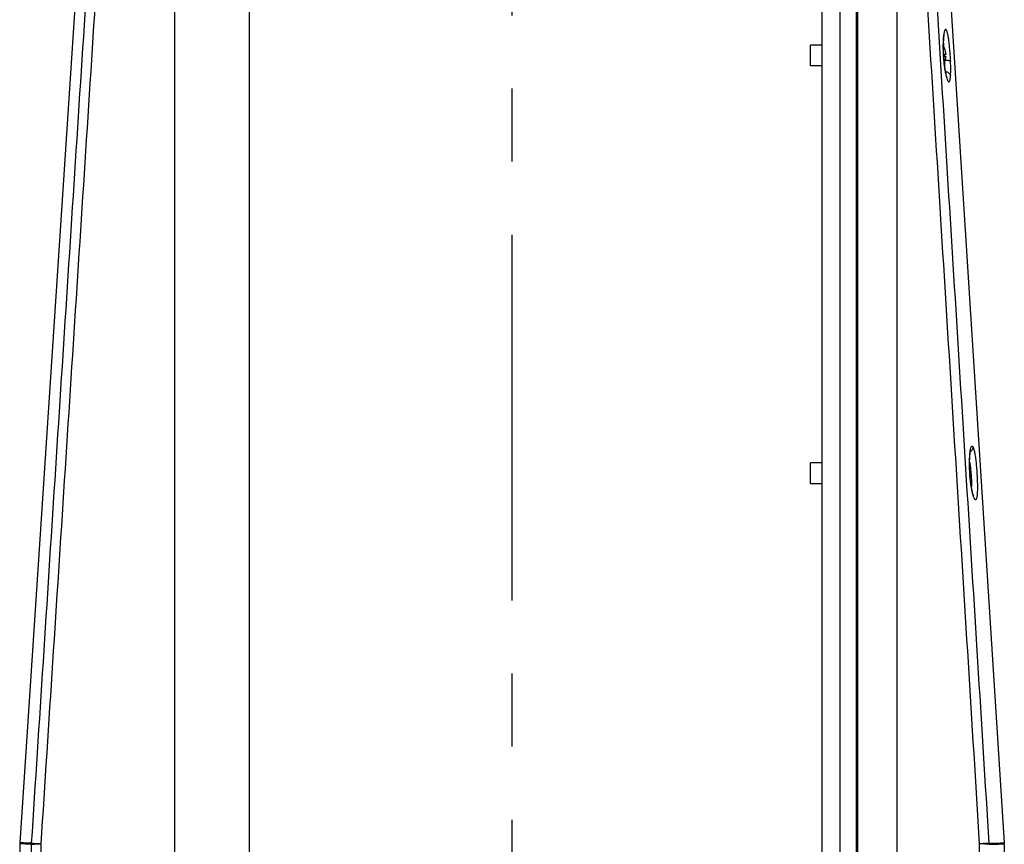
# Model space of a CAD drawing. Header units: millimetres. Extents: x 0 to 594, y 0 to 420.
# Tile 253 of 256: x 526 to 559, y 273 to 301. Entities that reach past the tile are written whole.
import ezdxf

# ---------------------------------------------------------------- set-up
doc = ezdxf.new("R2010")
doc.units = ezdxf.units.MM
doc.header["$LTSCALE"] = 32.67
doc.linetypes.add('CENTER', pattern=[0.6, 0.375, -0.075, 0.075, -0.075])
doc.layers.get('0').update_dxf_attribs({"linetype": 'CONTINUOUS'})
doc.layers.add('DEFAULT_1', color=7, linetype='CENTER')

msp = doc.modelspace()

# ---------------------------------------------------------------- linework, layer by layer
at = {"color": 7, "linetype": 'Continuous'}
for p, q in [((553.00321, 253.59461), (553.00321, 316.69461)), ((553.60321, 253.59461), (553.60321, 316.69461)), ((554.18321, 316.47461), (554.18321, 253.81461)), ((531.30321, 254.39461), (531.30321, 315.89461)), ((555.50321, 315.89461), (555.50321, 254.39461)), ((528.18866, 305.15488), (526.1043, 273.51102)), ((533.80321, 269.2513), (533.80321, 303.58891)), ((557.32263, 301.41571), (559.1022, 273.5105)), ((552.60321, 299.54461), (552.60321, 300.24461)), ((553.00321, 300.24461), (552.60321, 300.24461)), ((557.11245, 300.10961), (557.11407, 300.10961)), ((557.11245, 299.93761), (557.15018, 299.93761)), ((557.15018, 299.85161), (557.11245, 299.85161)), ((557.11407, 299.67961), (557.11245, 299.67961)), ((553.00321, 299.54461), (552.60321, 299.54461)), ((552.60321, 285.54461), (552.60321, 286.24461)), ((553.00321, 286.24461), (552.60321, 286.24461)), ((553.00321, 285.54461), (552.60321, 285.54461)), ((558.06385, 285.1615), (558.0573, 285.18131)), ((526.10321, 273.47816), (526.10321, 269.44461)), ((559.10321, 273.47868), (559.10321, 256.55881))]:
    msp.add_line(p, q, dxfattribs=at)
at = {"color": 9, "linetype": 'Continuous'}
for p, q in [((554.13321, 316.52461), (554.13321, 253.76461)), ((557.10321, 299.52445), (557.10321, 299.65557))]:
    msp.add_line(p, q, dxfattribs=at)
at = {"color": 7, "linetype": 'Continuous'}
for points in [[(557.05877, 300.21164), (557.05914, 300.25403), (557.06022, 300.30734), (557.06189, 300.3568), (557.06408, 300.40237), (557.06671, 300.44405), (557.0697, 300.48183), (557.07296, 300.51574), (557.07641, 300.54581), (557.07997, 300.57208), (557.08355, 300.59457), (557.08703, 300.6133), (557.09026, 300.62825), (557.09306, 300.63929), (557.09512, 300.64619), (557.09558, 300.64755)], [(557.18991, 299.12787), (557.18996, 299.12779), (557.18871, 299.1303), (557.18572, 299.13711), (557.18149, 299.14791), (557.17637, 299.16247), (557.17058, 299.18065), (557.16428, 299.20238), (557.15758, 299.2276), (557.15058, 299.25628), (557.14335, 299.28847), (557.13595, 299.32424), (557.12843, 299.36366), (557.12087, 299.4068), (557.11332, 299.45375), (557.10585, 299.50462), (557.09854, 299.55953), (557.09147, 299.61855), (557.08473, 299.68171), (557.07846, 299.74899), (557.07276, 299.8203), (557.06781, 299.89546), (557.06374, 299.97431), (557.06075, 300.05648), (557.05905, 300.14137), (557.05877, 300.21164)], [(558.04613, 285.21945), (558.03531, 285.26174), (558.02167, 285.32299), (558.00828, 285.39249), (557.99558, 285.46856), (557.98388, 285.54943), (557.97344, 285.63324), (557.96443, 285.71817), (557.95692, 285.80247), (557.95092, 285.88466), (557.94633, 285.96406), (557.94305, 286.04032), (557.94096, 286.11325), (557.93997, 286.18272), (557.93998, 286.24855), (557.9409, 286.31037), (557.94264, 286.36786), (557.94508, 286.42077), (557.94812, 286.4689), (557.95163, 286.51213), (557.9555, 286.5504), (557.95958, 286.5837), (557.96375, 286.61204), (557.96785, 286.63552), (557.9717, 286.6542), (557.9751, 286.6681), (557.97772, 286.67715), (557.97824, 286.67873)], [(558.0573, 285.18131), (558.05079, 285.20286), (558.04614, 285.21941)], [(558.07732, 285.12792), (558.07798, 285.12685), (558.07709, 285.12856), (558.07402, 285.13516), (558.06945, 285.14626), (558.06385, 285.1615)]]:
    msp.add_lwpolyline(points, dxfattribs=at)
for centre, radius, start, end in [((556.54321, 299.89461), 0.61, 20.685617, 32.107823), ((556.54321, 299.89461), 0.60848, 4.052333, 20.691618), ((556.54321, 299.89461), 0.61, 333.989305, 339.314383), ((556.54321, 299.89461), 0.57085, 355.680066, 4.319934), ((556.54321, 299.89461), 0.60848, 339.308382, 355.947667), ((526.60321, 273.47816), 0.5, 176.231394, 180), ((558.60321, 273.47868), 0.5, 0, 3.64893)]:
    msp.add_arc(centre, radius, start, end, dxfattribs=at)
at = {"color": 9, "linetype": 'Continuous'}
for points, knots in [([(526.50356, 273.49765), (526.76514, 277.55384), (527.28884, 285.67254), (528.07538, 297.86004), (528.6004, 305.99134), (528.86318, 310.06014)], [0, 0, 0, 0, 12.19387025, 24.40672308, 36.63855849, 36.63855849, 36.63855849, 36.63855849]), ([(526.82409, 273.47995), (527.08577, 277.53614), (527.60968, 285.65483), (528.39652, 297.8423), (528.92173, 305.97358), (529.18461, 310.04237)], [0, 0, 0, 0, 12.19386983, 24.40672226, 36.63854451, 36.63854451, 36.63854451, 36.63854451]), ([(555.99388, 310.06089), (556.24701, 305.98878), (556.75267, 297.85182), (557.51, 285.65725), (558.01412, 277.53478), (558.26588, 273.47717)], [0, 0, 0, 0, 12.23990748, 24.45797867, 36.65419904, 36.65419904, 36.65419904, 36.65419904]), ([(556.31343, 310.07751), (556.56644, 306.00538), (557.07185, 297.8684), (557.8288, 285.6738), (558.33266, 277.55131), (558.58428, 273.4937)], [0, 0, 0, 0, 12.23992261, 24.45799445, 36.6542155, 36.6542155, 36.6542155, 36.6542155]), ([(557.08538, 300.64928), (557.08296, 300.63604), (557.07754, 300.60232), (557.07057, 300.54501), (557.06441, 300.47487), (557.05976, 300.39704), (557.05678, 300.31287), (557.05597, 300.25478), (557.05584, 300.22495)], [0, 0, 0, 0, 0.040358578, 0.102451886, 0.173149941, 0.251555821, 0.336317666, 0.425813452, 0.425813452, 0.425813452, 0.425813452]), ([(557.13211, 300.76978), (557.12721, 300.76751), (557.11758, 300.75695), (557.10683, 300.73444), (557.09633, 300.70169), (557.08968, 300.67208), (557.08615, 300.65349), (557.08538, 300.64928)], [0, 0, 0, 0, 0.016181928, 0.040769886, 0.075004, 0.118947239, 0.131785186, 0.131785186, 0.131785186, 0.131785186]), ([(557.30185, 299.70443), (557.30048, 299.73799), (557.29732, 299.80546), (557.29141, 299.90671), (557.2844, 300.00766), (557.27636, 300.10702), (557.26738, 300.20352), (557.25754, 300.29587), (557.24695, 300.38277), (557.23569, 300.46305), (557.22387, 300.53574), (557.21158, 300.59985), (557.19895, 300.65458), (557.18614, 300.69919), (557.17326, 300.73354), (557.16051, 300.75676), (557.14717, 300.77133), (557.13592, 300.77154), (557.13211, 300.76978)], [0, 0, 0, 0, 0.10075612, 0.20263386, 0.30424849, 0.40433128, 0.50166959, 0.59500527, 0.68293073, 0.76428672, 0.83820651, 0.90381883, 0.96011802, 1.00657696, 1.04316229, 1.06952611, 1.08666105, 1.09925508, 1.09925508, 1.09925508, 1.09925508]), ([(557.07978, 300.21328), (557.07844, 300.23109), (557.07536, 300.26993), (557.07019, 300.32787), (557.06595, 300.36907), (557.06366, 300.38925), (557.06354, 300.39036)], [0, 0, 0, 0, 0.053579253, 0.116889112, 0.174493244, 0.177832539, 0.177832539, 0.177832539, 0.177832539]), ([(557.0558, 300.21162), (557.05576, 300.18236), (557.05628, 300.11777), (557.05899, 300.01712), (557.064, 299.90984), (557.07109, 299.80268), (557.08012, 299.69745), (557.09091, 299.59558), (557.10326, 299.49839), (557.11693, 299.40723), (557.13166, 299.32329), (557.14716, 299.24762), (557.16288, 299.1823), (557.17424, 299.14254), (557.17984, 299.12493)], [0, 0, 0, 0, 0.08777439, 0.19376653, 0.30202332, 0.40995537, 0.51591775, 0.61886353, 0.71725853, 0.80981236, 0.89536923, 0.97290057, 1.04148656, 1.09689847, 1.09689847, 1.09689847, 1.09689847]), ([(557.08219, 300.18021), (557.08175, 300.18632), (557.08096, 300.19734), (557.08015, 300.20837), (557.07978, 300.21328)], [0, 0, 0, 0, 0.0183831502, 0.0331588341, 0.0331588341, 0.0331588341, 0.0331588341]), ([(557.10896, 299.48447), (557.10918, 299.49942), (557.1094, 299.53641), (557.10869, 299.59589), (557.10738, 299.64041), (557.10654, 299.66289)], [0, 0, 0, 0, 0.044862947, 0.110963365, 0.178452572, 0.178452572, 0.178452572, 0.178452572]), ([(557.13094, 299.73749), (557.1338, 299.73751), (557.14835, 299.73754), (557.17384, 299.73694), (557.20623, 299.73468), (557.23523, 299.73106), (557.25989, 299.72624), (557.2795, 299.72032), (557.29353, 299.71372), (557.30027, 299.70761), (557.30185, 299.70443)], [0, 0, 0, 0, 0.008562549, 0.043658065, 0.076453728, 0.105944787, 0.131269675, 0.151777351, 0.167155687, 0.177805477, 0.177805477, 0.177805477, 0.177805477]), ([(557.30162, 299.21872), (557.30311, 299.24077), (557.30548, 299.28724), (557.30744, 299.36022), (557.30803, 299.43945), (557.30728, 299.52406), (557.30524, 299.613), (557.30311, 299.67361), (557.30185, 299.70443)], [0, 0, 0, 0, 0.06632384, 0.139551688, 0.21902186, 0.304004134, 0.393364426, 0.485921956, 0.485921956, 0.485921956, 0.485921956]), ([(557.12986, 299.35697), (557.13301, 299.35656), (557.14798, 299.35432), (557.17416, 299.34803), (557.20674, 299.33505), (557.23599, 299.31785), (557.26097, 299.29697), (557.28085, 299.27304), (557.29493, 299.24681), (557.30017, 299.22806), (557.30162, 299.21872)], [0, 0, 0, 0, 0.009522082, 0.04540602, 0.080477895, 0.114356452, 0.146783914, 0.17766961, 0.207125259, 0.235478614, 0.235478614, 0.235478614, 0.235478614]), ([(557.18087, 299.12172), (557.18579, 299.1064), (557.19523, 299.0795), (557.21092, 299.04509), (557.22535, 299.02269), (557.24157, 299.00894), (557.26015, 299.01458), (557.27119, 299.03448), (557.28141, 299.06365), (557.28986, 299.10531), (557.29691, 299.15817), (557.30017, 299.19734), (557.30162, 299.21872)], [0, 0, 0, 0, 0.048261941, 0.085700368, 0.112393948, 0.129657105, 0.143588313, 0.163958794, 0.194874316, 0.237178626, 0.290739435, 0.355003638, 0.355003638, 0.355003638, 0.355003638]), ([(558.0513, 286.78221), (558.05168, 286.77066), (558.05034, 286.74737), (558.04207, 286.71329), (558.02784, 286.681), (558.00809, 286.65152), (557.98623, 286.62868), (557.97069, 286.61652), (557.96424, 286.61203)], [0, 0, 0, 0, 0.034660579, 0.069545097, 0.104659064, 0.139979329, 0.175457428, 0.199035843, 0.199035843, 0.199035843, 0.199035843]), ([(557.9679, 286.68073), (557.96981, 286.6909), (557.9747, 286.71488), (557.98349, 286.74893), (557.99507, 286.77897), (558.00664, 286.79873), (558.0178, 286.80587), (558.02259, 286.80621)], [0, 0, 0, 0, 0.031054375, 0.073407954, 0.105356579, 0.12732085, 0.141738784, 0.141738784, 0.141738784, 0.141738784]), ([(558.02259, 286.80621), (558.02582, 286.80644), (558.0334, 286.8043), (558.04303, 286.79522), (558.04848, 286.78705), (558.0513, 286.78221)], [0, 0, 0, 0, 0.0097012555, 0.0222062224, 0.0390294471, 0.0390294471, 0.0390294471, 0.0390294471]), ([(558.0513, 286.78221), (558.057, 286.77241), (558.06764, 286.74825), (558.08146, 286.70573), (558.09506, 286.6524), (558.10829, 286.58908), (558.12102, 286.51659), (558.13313, 286.43594), (558.14453, 286.34825), (558.15512, 286.25481), (558.16481, 286.15691), (558.17352, 286.05583), (558.18119, 285.95283), (558.18772, 285.84927), (558.19303, 285.74661), (558.19704, 285.64618), (558.19966, 285.54925), (558.20082, 285.457), (558.20045, 285.37065), (558.1985, 285.29141), (558.19491, 285.22035), (558.18971, 285.15833), (558.18284, 285.1062), (558.17456, 285.06455), (558.16451, 285.03413), (558.15374, 285.01385), (558.14214, 285.00723), (558.13732, 285.00723)], [0, 0, 0, 0, 0.0339966, 0.07883482, 0.1340681, 0.19899678, 0.27288319, 0.35481623, 0.4436569, 0.53813825, 0.63693002, 0.73876901, 0.84252057, 0.94676364, 1.05004856, 1.15092766, 1.24827739, 1.34094724, 1.42768456, 1.50730138, 1.57871638, 1.64113113, 1.69391937, 1.73643944, 1.76827074, 1.78991174, 1.80436882, 1.80436882, 1.80436882, 1.80436882]), ([(558.04044, 285.21801), (558.03844, 285.22609), (558.03082, 285.2579), (558.01833, 285.31612), (558.00374, 285.39499), (557.99007, 285.48057), (557.97755, 285.57189), (557.9664, 285.66788), (557.95681, 285.76736), (557.94894, 285.86902), (557.94293, 285.97146), (557.93887, 286.07325), (557.93679, 286.17299), (557.93671, 286.26933), (557.93856, 286.36092), (557.94227, 286.44653), (557.94773, 286.52504), (557.95478, 286.59539), (557.96084, 286.63935), (557.96422, 286.65974)], [0, 0, 0, 0, 0.02495885, 0.09813597, 0.17859824, 0.26555416, 0.35809699, 0.45511037, 0.55543972, 0.65790279, 0.76099739, 0.86327716, 0.96346926, 1.06026473, 1.15228805, 1.23828851, 1.31728679, 1.38836196, 1.45036399, 1.45036399, 1.45036399, 1.45036399]), ([(557.94049, 286.27003), (557.94221, 286.2597), (557.94778, 286.22507), (557.95651, 286.16493), (557.96618, 286.08878), (557.97488, 286.01015), (557.98254, 285.93004), (557.98907, 285.84949), (557.99439, 285.76964), (557.99841, 285.69153), (558.00106, 285.61614), (558.00226, 285.54439), (558.00197, 285.48588), (558.00109, 285.4514), (558.00067, 285.43941)], [0, 0, 0, 0, 0.031424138, 0.105215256, 0.182297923, 0.261697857, 0.342539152, 0.423721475, 0.504122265, 0.582621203, 0.658351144, 0.73042539, 0.797880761, 0.833883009, 0.833883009, 0.833883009, 0.833883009]), ([(558.05054, 285.17927), (558.05098, 285.18883), (558.05013, 285.20244), (558.04717, 285.21562), (558.04614, 285.21941)], [0, 0, 0, 0, 0.0287156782, 0.0404875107, 0.0404875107, 0.0404875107, 0.0404875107]), ([(558.13732, 285.00723), (558.13274, 285.00723), (558.12179, 285.01245), (558.10852, 285.02853), (558.09428, 285.05334), (558.08015, 285.08622), (558.07137, 285.11102), (558.06702, 285.12426)], [0, 0, 0, 0, 0.013728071, 0.033806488, 0.062173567, 0.099251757, 0.141052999, 0.141052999, 0.141052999, 0.141052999]), ([(526.50249, 273.46527), (526.44437, 273.46714), (526.34464, 273.47036), (526.21989, 273.47439), (526.14491, 273.47681), (526.11156, 273.47789), (526.10321, 273.47816)], [0, 0, 0, 0, 0.174457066, 0.299361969, 0.374445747, 0.399486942, 0.399486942, 0.399486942, 0.399486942]), ([(526.50356, 273.49765), (526.44544, 273.49959), (526.34571, 273.50294), (526.22096, 273.50711), (526.14599, 273.50963), (526.11264, 273.51074), (526.1043, 273.51102)], [0, 0, 0, 0, 0.174457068, 0.299361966, 0.374445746, 0.39948694, 0.39948694, 0.39948694, 0.39948694]), ([(526.50249, 273.46527), (526.50854, 273.46647), (526.52432, 273.46827), (526.55307, 273.47064), (526.59176, 273.47288), (526.63947, 273.47502), (526.69518, 273.47695), (526.75761, 273.47864), (526.80133, 273.47953), (526.82409, 273.47995)], [0, 0, 0, 0, 0.018491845, 0.047559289, 0.086586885, 0.134712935, 0.190864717, 0.253786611, 0.32206994, 0.32206994, 0.32206994, 0.32206994]), ([(526.57316, 262.04852), (526.56497, 263.31435), (526.54882, 265.8487), (526.52526, 269.65428), (526.51001, 272.19404), (526.50249, 273.46527)], [0, 0, 0, 0, 3.79755495, 7.60321034, 11.41696623, 11.41696623, 11.41696623, 11.41696623]), ([(526.50356, 273.49765), (526.50966, 273.49752), (526.52539, 273.49691), (526.55406, 273.49557), (526.5926, 273.49355), (526.64016, 273.49092), (526.69565, 273.48771), (526.75786, 273.48401), (526.80142, 273.48135), (526.82409, 273.47995)], [0, 0, 0, 0, 0.01830391, 0.047221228, 0.086106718, 0.134090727, 0.19009956, 0.252879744, 0.321026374, 0.321026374, 0.321026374, 0.321026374]), ([(526.89345, 262.06322), (526.88541, 263.32904), (526.86956, 265.86338), (526.84644, 269.66896), (526.83147, 272.20872), (526.82409, 273.47995)], [0, 0, 0, 0, 3.79753799, 7.6031907, 11.41694409, 11.41694409, 11.41694409, 11.41694409]), ([(558.26588, 273.47717), (558.25738, 272.20833), (558.24016, 269.67346), (558.21365, 265.87535), (558.19552, 263.34608), (558.18634, 262.08285)], [0, 0, 0, 0, 3.80660235, 7.60480529, 11.39459621, 11.39459621, 11.39459621, 11.39459621]), ([(558.58428, 273.4937), (558.57779, 273.49358), (558.56147, 273.49301), (558.53219, 273.49174), (558.49355, 273.48986), (558.4464, 273.4874), (558.39173, 273.48441), (558.33071, 273.48096), (558.28805, 273.47848), (558.26588, 273.47717)], [0, 0, 0, 0, 0.019462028, 0.048986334, 0.08794388, 0.13550281, 0.190647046, 0.252198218, 0.318841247, 0.318841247, 0.318841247, 0.318841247]), ([(558.58527, 273.46249), (558.57883, 273.46364), (558.56247, 273.46544), (558.53311, 273.4678), (558.49434, 273.47004), (558.44703, 273.47217), (558.39217, 273.47411), (558.33095, 273.47583), (558.28813, 273.47674), (558.26588, 273.47717)], [0, 0, 0, 0, 0.019636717, 0.049306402, 0.088403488, 0.136102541, 0.191388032, 0.253079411, 0.319857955, 0.319857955, 0.319857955, 0.319857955]), ([(558.58428, 273.4937), (558.65965, 273.49615), (558.78414, 273.50506), (558.96077, 273.49596), (559.03257, 273.52378), (559.1022, 273.49967), (559.1022, 273.5105)], [0, 0, 0, 0, 0.2262295, 0.38828207, 0.485696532, 0.518191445, 0.518191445, 0.518191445, 0.518191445]), ([(558.58528, 273.46249), (558.66065, 273.46485), (558.79001, 273.46888), (558.95183, 273.47398), (559.04911, 273.47695), (559.09239, 273.47837), (559.10321, 273.47868)], [0, 0, 0, 0, 0.226229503, 0.388282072, 0.485696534, 0.518191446, 0.518191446, 0.518191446, 0.518191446])]:
    msp.add_open_spline(points, degree=3, knots=knots, dxfattribs=at)
for points in [[(557.05584, 300.22495), (557.05582, 300.22051), (557.05581, 300.21606), (557.0558, 300.21162)], [(557.17984, 299.12493), (557.18018, 299.12386), (557.18052, 299.12279), (557.18087, 299.12172)], [(557.96422, 286.65974), (557.96538, 286.66675), (557.9666, 286.67375), (557.9679, 286.68073)], [(558.05054, 285.17927), (558.047, 285.19214), (558.04365, 285.20506), (558.04044, 285.21801)], [(558.06584, 285.12786), (558.06033, 285.14487), (558.05528, 285.16203), (558.05054, 285.17927)], [(558.06702, 285.12426), (558.06662, 285.12546), (558.06623, 285.12666), (558.06584, 285.12786)], [(526.50249, 273.46527), (526.5025, 273.47067), (526.50268, 273.48147), (526.50321, 273.49226), (526.50356, 273.49765)], [(558.58428, 273.4937), (558.58461, 273.48851), (558.5851, 273.47811), (558.58527, 273.4677), (558.58527, 273.46249)]]:
    msp.add_open_spline(points, degree=3, dxfattribs=at)
at = {"layer": 'DEFAULT_1', "color": 7, "linetype": 'CENTER'}
msp.add_line((542.60321, 333.09152), (542.60321, 221.81601), dxfattribs=at)

doc.saveas('drawing.dxf')
